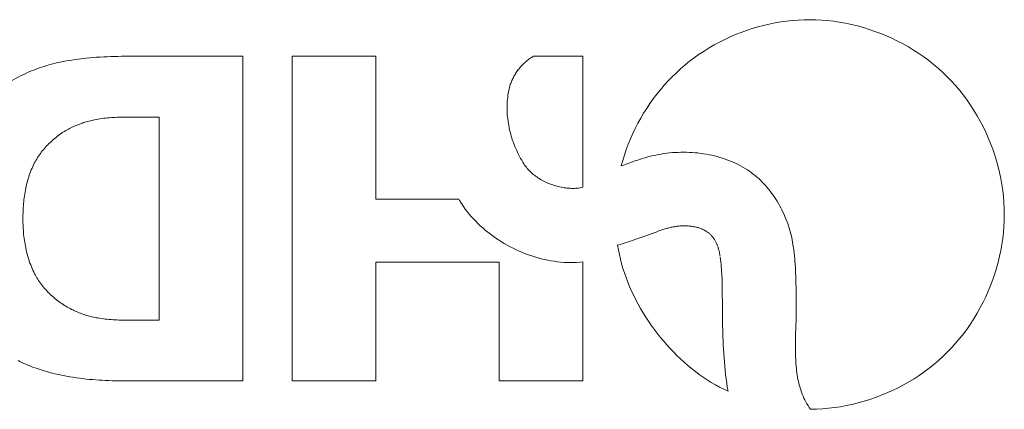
# Model space of a CAD drawing. Header units: millimetres. Extents: x 3925 to 5043, y -86 to 778.
# Tile 41 of 256: x 4266.56 to 4269.87, y -7.03 to -5.73. Entities that reach past the tile are written whole.
import ezdxf

# ---------------------------------------------------------------- set-up
doc = ezdxf.new("R2010")
doc.units = ezdxf.units.MM
doc.header["$LTSCALE"] = 46.255
doc.layers.add('H30K-IO-LABEDXF_CONTINUOUS_LINE', color=7, linetype='CONTINUOUS')

msp = doc.modelspace()

# ---------------------------------------------------------------- linework, layer by layer
at = {"layer": 'H30K-IO-LABEDXF_CONTINUOUS_LINE', "color": 7, "linetype": 'Continuous', "lineweight": 0}
for p, q in [((4266.9164, -5.8481), (4267.3116, -5.8481)), ((4267.3116, -5.8481), (4267.3116, -6.9355)), ((4267.4771, -5.8481), (4267.4771, -6.9355)), ((4267.7574, -5.8481), (4267.4771, -5.8481)), ((4267.7574, -6.3272), (4267.7574, -5.8481)), ((4268.4518, -5.8481), (4268.2869, -5.8481)), ((4268.4518, -6.287), (4268.4518, -5.8481)), ((4266.9285, -6.0518), (4266.9157, -6.0519)), ((4266.9413, -6.0517), (4266.9285, -6.0518)), ((4267.0312, -6.0517), (4266.9413, -6.0517)), ((4267.0312, -6.7324), (4267.0312, -6.0517)), ((4268.5824, -6.215), (4268.6064, -6.2062)), ((4268.0364, -6.3272), (4267.7574, -6.3272)), ((4268.0387, -6.3311), (4268.0364, -6.3272)), ((4268.0403, -6.3337), (4268.0387, -6.3311)), ((4268.6597, -6.4506), (4268.6433, -6.4565)), ((4268.6875, -6.4403), (4268.6597, -6.4506)), ((4267.7574, -6.9355), (4267.7574, -6.5375)), ((4267.7574, -6.5375), (4268.1715, -6.5375)), ((4268.1715, -6.5375), (4268.1715, -6.9355)), ((4268.4518, -6.9355), (4268.4518, -6.5368)), ((4268.9197, -6.6323), (4268.9195, -6.6164)), ((4268.92, -6.6879), (4268.9197, -6.6323)), ((4269.1667, -6.6055), (4269.1671, -6.6254)), ((4269.1671, -6.6254), (4269.1674, -6.6553)), ((4268.9204, -6.7163), (4268.92, -6.6879)), ((4266.9411, -6.7324), (4267.0312, -6.7324)), ((4268.9209, -6.7446), (4268.9204, -6.7163)), ((4269.1676, -6.7152), (4269.1673, -6.7305)), ((4268.9216, -6.773), (4268.9209, -6.7446)), ((4269.1658, -6.7849), (4269.1655, -6.8005)), ((4267.4771, -6.9355), (4267.7574, -6.9355)), ((4268.1715, -6.9355), (4268.4518, -6.9355))]:
    msp.add_line(p, q, dxfattribs=at)
for points in [[(4269.213, -5.7257), (4269.1936, -5.726), (4269.1742, -5.7269), (4269.1547, -5.7284), (4269.1353, -5.7305), (4269.1159, -5.7332), (4269.0965, -5.7365), (4269.0772, -5.7404), (4269.058, -5.7448), (4269.0389, -5.7499), (4269.02, -5.7555), (4269.0012, -5.7616), (4268.9825, -5.7683), (4268.9641, -5.7756), (4268.9458, -5.7834), (4268.9278, -5.7918), (4268.9101, -5.8006), (4268.8926, -5.8101), (4268.8754, -5.82), (4268.8585, -5.8305), (4268.842, -5.8415), (4268.8258, -5.853), (4268.81, -5.865), (4268.7948, -5.8772), (4268.7801, -5.89), (4268.7657, -5.9031), (4268.7517, -5.9167), (4268.7382, -5.9308), (4268.7251, -5.9452), (4268.7124, -5.96), (4268.7002, -5.9751), (4268.6884, -5.9906), (4268.6771, -6.0065), (4268.6663, -6.0226), (4268.6559, -6.039), (4268.6461, -6.0557), (4268.6367, -6.0727), (4268.6279, -6.0899), (4268.6195, -6.1073), (4268.6117, -6.1249), (4268.6045, -6.1428), (4268.5977, -6.1607), (4268.5916, -6.1789), (4268.586, -6.1971), (4268.581, -6.2155)], [(4269.8656, -6.3782), (4269.8652, -6.3582), (4269.8642, -6.3382), (4269.8626, -6.3181), (4269.8603, -6.298), (4269.8574, -6.278), (4269.8538, -6.258), (4269.8496, -6.238), (4269.8448, -6.2182), (4269.8393, -6.1984), (4269.8333, -6.1789), (4269.8267, -6.1594), (4269.8194, -6.1402), (4269.8116, -6.1211), (4269.8032, -6.1023), (4269.7942, -6.0837), (4269.7847, -6.0654), (4269.7746, -6.0474), (4269.7639, -6.0298), (4269.7527, -6.0124), (4269.741, -5.9954), (4269.7287, -5.9788), (4269.7159, -5.9627), (4269.7026, -5.9469), (4269.6888, -5.9316), (4269.6744, -5.9168), (4269.6596, -5.9024), (4269.6443, -5.8886), (4269.6286, -5.8753), (4269.6124, -5.8625), (4269.5958, -5.8502), (4269.5788, -5.8385), (4269.5614, -5.8273), (4269.5438, -5.8166), (4269.5258, -5.8065), (4269.5075, -5.797), (4269.4889, -5.788), (4269.4701, -5.7796), (4269.451, -5.7718), (4269.4318, -5.7646), (4269.4124, -5.7579), (4269.3928, -5.7519), (4269.373, -5.7465), (4269.3532, -5.7416), (4269.3333, -5.7374), (4269.3133, -5.7339), (4269.2932, -5.7309), (4269.2732, -5.7286), (4269.2531, -5.727), (4269.233, -5.726), (4269.213, -5.7257)], [(4266.5289, -5.9343), (4266.5362, -5.93), (4266.5436, -5.9258), (4266.5511, -5.9217), (4266.5586, -5.9177), (4266.5663, -5.9138), (4266.5739, -5.9101), (4266.5817, -5.9064), (4266.5895, -5.9029), (4266.5974, -5.8995), (4266.6053, -5.8963), (4266.6132, -5.8931), (4266.6213, -5.8901), (4266.6293, -5.8873), (4266.6374, -5.8845), (4266.6456, -5.8819), (4266.6538, -5.8794), (4266.662, -5.877), (4266.6702, -5.8747), (4266.6785, -5.8726), (4266.6868, -5.8706), (4266.6951, -5.8688), (4266.7034, -5.867)], [(4266.7034, -5.867), (4266.7151, -5.8648), (4266.7268, -5.8627), (4266.7385, -5.8608), (4266.7503, -5.8591), (4266.762, -5.8575), (4266.7738, -5.856), (4266.7857, -5.8547), (4266.7975, -5.8535), (4266.8094, -5.8525), (4266.8212, -5.8516), (4266.8331, -5.8508), (4266.845, -5.8501), (4266.8569, -5.8495), (4266.8688, -5.8491), (4266.8807, -5.8487), (4266.8926, -5.8484), (4266.9045, -5.8482), (4266.9164, -5.8481)], [(4268.2869, -5.8481), (4268.2837, -5.8499), (4268.2805, -5.8519), (4268.2773, -5.8539), (4268.2742, -5.856), (4268.2711, -5.8581), (4268.2681, -5.8604), (4268.2651, -5.8627), (4268.2621, -5.8651), (4268.2592, -5.8676), (4268.2564, -5.8702), (4268.2536, -5.8728), (4268.2508, -5.8755), (4268.2481, -5.8782), (4268.2455, -5.881), (4268.2429, -5.8839), (4268.2404, -5.8868), (4268.2379, -5.8898), (4268.2356, -5.8928), (4268.2332, -5.8959), (4268.231, -5.899), (4268.2288, -5.9022), (4268.2267, -5.9054), (4268.2246, -5.9087), (4268.2227, -5.912), (4268.2208, -5.9153), (4268.219, -5.9187), (4268.2173, -5.9221), (4268.2156, -5.9256), (4268.2141, -5.929), (4268.2126, -5.9325), (4268.2112, -5.936), (4268.21, -5.9395), (4268.2088, -5.9431), (4268.2077, -5.9467), (4268.2067, -5.9502)], [(4268.2067, -5.9502), (4268.2049, -5.9571), (4268.2034, -5.9641), (4268.202, -5.9711), (4268.2009, -5.9782), (4268.1999, -5.9853), (4268.1991, -5.9924), (4268.1986, -5.9996), (4268.1981, -6.0069), (4268.1979, -6.0141), (4268.1979, -6.0214), (4268.198, -6.0287), (4268.1983, -6.036), (4268.1987, -6.0434), (4268.1994, -6.0507), (4268.2002, -6.058), (4268.2011, -6.0653), (4268.2022, -6.0726), (4268.2035, -6.0799), (4268.2049, -6.0872), (4268.2065, -6.0944), (4268.2082, -6.1016), (4268.2101, -6.1088), (4268.2121, -6.1159), (4268.2143, -6.123), (4268.2166, -6.1301), (4268.2191, -6.137), (4268.2216, -6.144), (4268.2244, -6.1508), (4268.2272, -6.1576), (4268.2302, -6.1643), (4268.2333, -6.1709), (4268.2365, -6.1774), (4268.2398, -6.1839), (4268.2433, -6.1902), (4268.2469, -6.1965), (4268.2505, -6.2026), (4268.2543, -6.2086)], [(4266.8137, -6.061), (4266.8092, -6.0619), (4266.8047, -6.0629), (4266.8002, -6.064), (4266.7957, -6.0651), (4266.7912, -6.0663), (4266.7867, -6.0676), (4266.7823, -6.0689), (4266.7778, -6.0704), (4266.7734, -6.0718), (4266.769, -6.0734), (4266.7647, -6.075), (4266.7603, -6.0766), (4266.756, -6.0784), (4266.7517, -6.0801), (4266.7474, -6.082), (4266.7432, -6.0839), (4266.7389, -6.0858), (4266.7348, -6.0878), (4266.7306, -6.0899), (4266.7265, -6.092), (4266.7224, -6.0942)], [(4266.9157, -6.0519), (4266.9092, -6.0521), (4266.9028, -6.0522), (4266.8964, -6.0524), (4266.89, -6.0526), (4266.8836, -6.0529), (4266.8772, -6.0533), (4266.8708, -6.0537), (4266.8644, -6.0542), (4266.858, -6.0547), (4266.8517, -6.0553), (4266.8453, -6.056), (4266.839, -6.0568), (4266.8326, -6.0577), (4266.8263, -6.0587), (4266.82, -6.0598), (4266.8137, -6.061)], [(4266.7224, -6.0942), (4266.7177, -6.0969), (4266.7131, -6.0998), (4266.7085, -6.1027), (4266.7039, -6.1057), (4266.6994, -6.1089), (4266.6949, -6.1121), (4266.6905, -6.1154), (4266.6862, -6.1187), (4266.6819, -6.1222), (4266.6776, -6.1257), (4266.6735, -6.1294), (4266.6694, -6.1331), (4266.6653, -6.1369), (4266.6613, -6.1407), (4266.6575, -6.1446), (4266.6536, -6.1486), (4266.6499, -6.1527), (4266.6462, -6.1569), (4266.6427, -6.1611), (4266.6392, -6.1654), (4266.6358, -6.1697), (4266.6325, -6.1741), (4266.6293, -6.1786), (4266.6262, -6.1831), (4266.6232, -6.1877), (4266.6203, -6.1923), (4266.6175, -6.197), (4266.6149, -6.2017), (4266.6123, -6.2065), (4266.6099, -6.2113)], [(4268.6609, -6.1879), (4268.6697, -6.1854), (4268.6785, -6.183), (4268.6875, -6.1808), (4268.6966, -6.1789), (4268.7057, -6.1771), (4268.7149, -6.1755), (4268.7241, -6.1741), (4268.7335, -6.1728), (4268.7428, -6.1718), (4268.7523, -6.171), (4268.7617, -6.1703), (4268.7712, -6.1699), (4268.7807, -6.1696), (4268.7902, -6.1695), (4268.7997, -6.1697), (4268.8093, -6.17), (4268.8188, -6.1705), (4268.8283, -6.1712), (4268.8378, -6.1721), (4268.8472, -6.1733), (4268.8566, -6.1746), (4268.866, -6.1761), (4268.8753, -6.1778), (4268.8846, -6.1798), (4268.8938, -6.1819), (4268.9029, -6.1842), (4268.912, -6.1868), (4268.9209, -6.1895), (4268.9298, -6.1925), (4268.9386, -6.1957), (4268.9472, -6.1991), (4268.9558, -6.2026), (4268.9642, -6.2065), (4268.9725, -6.2105), (4268.9806, -6.2147), (4268.9886, -6.2191), (4268.9965, -6.2238), (4269.0041, -6.2287)], [(4268.6064, -6.2062), (4268.6185, -6.2019), (4268.6245, -6.1998), (4268.6305, -6.1977), (4268.6366, -6.1957), (4268.6426, -6.1937), (4268.6487, -6.1917), (4268.6548, -6.1898), (4268.6609, -6.1879)], [(4266.6099, -6.2113), (4266.6071, -6.2171), (4266.6046, -6.2229), (4266.6021, -6.2288), (4266.5997, -6.2348), (4266.5975, -6.2408), (4266.5954, -6.2468), (4266.5934, -6.2529), (4266.5915, -6.259), (4266.5897, -6.2652), (4266.5881, -6.2714), (4266.5865, -6.2777), (4266.5851, -6.2839), (4266.5837, -6.2902), (4266.5825, -6.2966), (4266.5813, -6.3029), (4266.5802, -6.3093), (4266.5793, -6.3157), (4266.5784, -6.3221), (4266.5776, -6.3285), (4266.5769, -6.335), (4266.5763, -6.3414), (4266.5758, -6.3479), (4266.5753, -6.3543), (4266.5749, -6.3607), (4266.5746, -6.3672), (4266.5744, -6.3736), (4266.5742, -6.38), (4266.5741, -6.3864), (4266.5741, -6.3928)], [(4268.2543, -6.2086), (4268.2569, -6.2125), (4268.2596, -6.2162), (4268.2625, -6.2199), (4268.2654, -6.2236), (4268.2686, -6.2271), (4268.2718, -6.2306), (4268.2751, -6.234), (4268.2786, -6.2373), (4268.2822, -6.2405), (4268.2859, -6.2436), (4268.2897, -6.2467), (4268.2936, -6.2496), (4268.2975, -6.2525), (4268.3016, -6.2552), (4268.3058, -6.2579), (4268.31, -6.2605), (4268.3143, -6.263), (4268.3187, -6.2654), (4268.3231, -6.2677), (4268.3276, -6.2699), (4268.3322, -6.272), (4268.3368, -6.274), (4268.3415, -6.2758), (4268.3462, -6.2776), (4268.3509, -6.2793), (4268.3557, -6.2809), (4268.3605, -6.2823), (4268.3654, -6.2836), (4268.3702, -6.2849), (4268.3751, -6.286), (4268.38, -6.287), (4268.3849, -6.2879), (4268.3898, -6.2886), (4268.3947, -6.2893), (4268.3996, -6.2898), (4268.4045, -6.2902), (4268.4094, -6.2904), (4268.4142, -6.2906), (4268.419, -6.2906), (4268.4238, -6.2905), (4268.4286, -6.2903), (4268.4333, -6.2899), (4268.438, -6.2894), (4268.4427, -6.2887), (4268.4473, -6.288), (4268.4518, -6.287)], [(4269.0041, -6.2287), (4269.0107, -6.2331), (4269.0171, -6.2377), (4269.0235, -6.2426), (4269.0297, -6.2476), (4269.0358, -6.2528), (4269.0418, -6.2581), (4269.0476, -6.2636), (4269.0534, -6.2693), (4269.059, -6.2752), (4269.0645, -6.2812), (4269.0698, -6.2873), (4269.075, -6.2936), (4269.0801, -6.3), (4269.0851, -6.3065), (4269.0899, -6.3132), (4269.0946, -6.32), (4269.0991, -6.3268), (4269.1035, -6.3338), (4269.1077, -6.3409), (4269.1118, -6.3481), (4269.1158, -6.3554), (4269.1196, -6.3627), (4269.1232, -6.3701), (4269.1267, -6.3776), (4269.13, -6.3852), (4269.1332, -6.3928), (4269.1362, -6.4004), (4269.139, -6.4081), (4269.1417, -6.4159), (4269.1442, -6.4237), (4269.1465, -6.4315), (4269.1487, -6.4393), (4269.1507, -6.4472), (4269.1525, -6.455), (4269.1541, -6.4629), (4269.1555, -6.4708), (4269.1568, -6.4786), (4269.1592, -6.4963)], [(4268.0452, -6.3414), (4268.0443, -6.3401), (4268.0435, -6.3389), (4268.0427, -6.3376), (4268.0419, -6.3363), (4268.0411, -6.335), (4268.0403, -6.3337)], [(4268.4518, -6.5368), (4268.4414, -6.5379), (4268.4309, -6.5386), (4268.4203, -6.5391), (4268.4097, -6.5392), (4268.399, -6.5389), (4268.3882, -6.5384), (4268.3775, -6.5376), (4268.3667, -6.5364), (4268.3559, -6.535), (4268.3451, -6.5332), (4268.3343, -6.5312), (4268.3235, -6.5289), (4268.3127, -6.5263), (4268.302, -6.5235), (4268.2913, -6.5203), (4268.2807, -6.5169), (4268.2701, -6.5133), (4268.2596, -6.5094), (4268.2492, -6.5052), (4268.2388, -6.5008), (4268.2286, -6.4962), (4268.2184, -6.4913), (4268.2084, -6.4862), (4268.1985, -6.4808), (4268.1887, -6.4753), (4268.1791, -6.4695), (4268.1696, -6.4635), (4268.1603, -6.4573), (4268.1511, -6.4509), (4268.1421, -6.4443), (4268.1334, -6.4375), (4268.1248, -6.4305), (4268.1164, -6.4233), (4268.1082, -6.416), (4268.1003, -6.4085), (4268.0926, -6.4008), (4268.0851, -6.393), (4268.0779, -6.3849), (4268.071, -6.3768), (4268.0643, -6.3685), (4268.0579, -6.36), (4268.0518, -6.3514), (4268.0452, -6.3414)], [(4266.5741, -6.3928), (4266.5741, -6.3993), (4266.5742, -6.4058), (4266.5744, -6.4123), (4266.5747, -6.4188), (4266.5751, -6.4254), (4266.5755, -6.4319), (4266.576, -6.4384), (4266.5766, -6.445), (4266.5774, -6.4515), (4266.5782, -6.458), (4266.5791, -6.4645), (4266.58, -6.471), (4266.5811, -6.4775), (4266.5823, -6.484), (4266.5836, -6.4904), (4266.585, -6.4968), (4266.5865, -6.5032), (4266.5881, -6.5096), (4266.5898, -6.5159), (4266.5916, -6.5221), (4266.5936, -6.5284), (4266.5956, -6.5346), (4266.5978, -6.5407), (4266.6001, -6.5468), (4266.6024, -6.5528), (4266.605, -6.5588), (4266.6076, -6.5647), (4266.6104, -6.5706), (4266.6133, -6.5764)], [(4269.2158, -7.0306), (4269.2358, -7.0302), (4269.2558, -7.0291), (4269.2758, -7.0274), (4269.2958, -7.025), (4269.3158, -7.022), (4269.3357, -7.0184), (4269.3556, -7.0142), (4269.3753, -7.0093), (4269.395, -7.0038), (4269.4145, -6.9977), (4269.4338, -6.991), (4269.453, -6.9838), (4269.472, -6.9759), (4269.4907, -6.9675), (4269.5092, -6.9585), (4269.5274, -6.9489), (4269.5453, -6.9388), (4269.5629, -6.9281), (4269.5802, -6.9169), (4269.5971, -6.9052), (4269.6136, -6.8929), (4269.6297, -6.8801), (4269.6454, -6.8668), (4269.6606, -6.853), (4269.6754, -6.8386), (4269.6896, -6.8238), (4269.7034, -6.8085), (4269.7166, -6.7928), (4269.7294, -6.7766), (4269.7416, -6.7601), (4269.7533, -6.7431), (4269.7644, -6.7258), (4269.775, -6.7082), (4269.7851, -6.6902), (4269.7946, -6.6719), (4269.8035, -6.6534), (4269.8119, -6.6346), (4269.8196, -6.6156), (4269.8268, -6.5964), (4269.8335, -6.5771), (4269.8395, -6.5575), (4269.8449, -6.5378), (4269.8497, -6.518), (4269.8538, -6.4982), (4269.8574, -6.4782), (4269.8603, -6.4582), (4269.8626, -6.4382), (4269.8643, -6.4182), (4269.8652, -6.3982), (4269.8656, -6.3782)], [(4268.732, -6.4252), (4268.7271, -6.4267), (4268.7221, -6.4283), (4268.7171, -6.4299), (4268.7122, -6.4316), (4268.7072, -6.4333), (4268.7023, -6.435), (4268.6974, -6.4368), (4268.6875, -6.4403)], [(4268.8683, -6.4358), (4268.8656, -6.4341), (4268.8628, -6.4324), (4268.8599, -6.4308), (4268.857, -6.4294), (4268.8541, -6.428), (4268.8511, -6.4267), (4268.848, -6.4254), (4268.8449, -6.4243), (4268.8418, -6.4232), (4268.8387, -6.4222), (4268.8355, -6.4213), (4268.8323, -6.4205), (4268.829, -6.4197), (4268.8257, -6.419), (4268.8224, -6.4184), (4268.8191, -6.4179), (4268.8158, -6.4174), (4268.8124, -6.417), (4268.809, -6.4167), (4268.8057, -6.4164), (4268.8023, -6.4162), (4268.7988, -6.4161), (4268.7954, -6.416), (4268.792, -6.416), (4268.7886, -6.4161), (4268.7851, -6.4162), (4268.7817, -6.4163), (4268.7783, -6.4166), (4268.7749, -6.4169), (4268.7715, -6.4172), (4268.7681, -6.4176), (4268.7647, -6.418), (4268.7613, -6.4185), (4268.758, -6.4191), (4268.7546, -6.4197), (4268.7513, -6.4203), (4268.748, -6.421), (4268.7448, -6.4218), (4268.7416, -6.4226), (4268.7384, -6.4234), (4268.7352, -6.4243), (4268.732, -6.4252)], [(4268.9121, -6.5176), (4268.9119, -6.5154), (4268.9115, -6.5131), (4268.9112, -6.5108), (4268.9108, -6.5086), (4268.9103, -6.5063), (4268.9098, -6.504), (4268.9093, -6.5017), (4268.9088, -6.4994), (4268.9082, -6.4971), (4268.9075, -6.4949), (4268.9069, -6.4926), (4268.9062, -6.4903), (4268.9054, -6.4881), (4268.9046, -6.4858), (4268.9038, -6.4836), (4268.9029, -6.4813), (4268.902, -6.4791), (4268.9011, -6.477), (4268.9001, -6.4748), (4268.8991, -6.4726), (4268.898, -6.4705), (4268.8969, -6.4684), (4268.8958, -6.4664), (4268.8946, -6.4643), (4268.8934, -6.4623), (4268.8921, -6.4603), (4268.8908, -6.4584), (4268.8894, -6.4565), (4268.8881, -6.4546), (4268.8866, -6.4528), (4268.8852, -6.451), (4268.8837, -6.4493), (4268.8821, -6.4476), (4268.8805, -6.4459), (4268.8789, -6.4443), (4268.8773, -6.4427), (4268.8756, -6.4412), (4268.8738, -6.4398), (4268.872, -6.4384), (4268.8702, -6.4371), (4268.8683, -6.4358)], [(4268.6433, -6.4565), (4268.6268, -6.4623), (4268.6185, -6.4652), (4268.6103, -6.468), (4268.602, -6.4708), (4268.5937, -6.4735), (4268.5853, -6.4761), (4268.577, -6.4787), (4268.5686, -6.4812)], [(4268.5686, -6.4812), (4268.5713, -6.4967), (4268.5745, -6.5122), (4268.5781, -6.5277), (4268.5822, -6.5432), (4268.5867, -6.5586), (4268.5917, -6.5739), (4268.597, -6.5892), (4268.6028, -6.6044), (4268.609, -6.6195), (4268.6156, -6.6345), (4268.6225, -6.6493), (4268.6299, -6.6641), (4268.6376, -6.6787), (4268.6457, -6.6931), (4268.6541, -6.7074), (4268.6629, -6.7215), (4268.672, -6.7354), (4268.6814, -6.7491), (4268.6912, -6.7626), (4268.7012, -6.7759), (4268.7116, -6.789), (4268.7222, -6.8018), (4268.7332, -6.8143), (4268.7444, -6.8266), (4268.7558, -6.8386), (4268.7675, -6.8503), (4268.7795, -6.8617), (4268.7917, -6.8727), (4268.8041, -6.8835), (4268.8167, -6.8939), (4268.8296, -6.904), (4268.8426, -6.9137), (4268.8559, -6.923), (4268.8693, -6.9319), (4268.8829, -6.9405), (4268.8967, -6.9486), (4268.9106, -6.9563), (4268.9247, -6.9636), (4268.9389, -6.9704)], [(4269.1592, -6.4963), (4269.1604, -6.5062), (4269.1615, -6.5161), (4269.1625, -6.526), (4269.1633, -6.5359), (4269.1641, -6.5458), (4269.1647, -6.5557), (4269.1653, -6.5657), (4269.1657, -6.5756), (4269.1661, -6.5856), (4269.1664, -6.5955), (4269.1667, -6.6055)], [(4268.9195, -6.6164), (4268.9193, -6.6085), (4268.9191, -6.6005), (4268.9188, -6.5926), (4268.9184, -6.5846), (4268.918, -6.5767), (4268.9175, -6.5688), (4268.917, -6.5609), (4268.9163, -6.553), (4268.9155, -6.5451), (4268.9147, -6.5372), (4268.9137, -6.5293), (4268.9125, -6.5215)], [(4266.6133, -6.5764), (4266.6158, -6.5812), (4266.6184, -6.5859), (4266.6211, -6.5905), (4266.624, -6.5951), (4266.6269, -6.5997), (4266.63, -6.6042), (4266.6331, -6.6086), (4266.6364, -6.613), (4266.6398, -6.6173), (4266.6432, -6.6215), (4266.6468, -6.6257), (4266.6504, -6.6298), (4266.6541, -6.6339), (4266.6579, -6.6378), (4266.6618, -6.6417), (4266.6658, -6.6456), (4266.6698, -6.6493), (4266.6739, -6.653), (4266.6781, -6.6566), (4266.6823, -6.6601), (4266.6866, -6.6636), (4266.691, -6.667), (4266.6954, -6.6703), (4266.6998, -6.6735), (4266.7043, -6.6766), (4266.7089, -6.6796), (4266.7135, -6.6826), (4266.7182, -6.6854), (4266.7228, -6.6882), (4266.7276, -6.6908), (4266.7323, -6.6934), (4266.7371, -6.6959)], [(4269.1674, -6.6553), (4269.1678, -6.6926), (4269.1678, -6.7001), (4269.1677, -6.7077), (4269.1676, -6.7152)], [(4266.7371, -6.6959), (4266.7413, -6.6979), (4266.7454, -6.6999), (4266.7497, -6.7018), (4266.7539, -6.7036), (4266.7582, -6.7054), (4266.7625, -6.7072), (4266.7668, -6.7088), (4266.7712, -6.7104), (4266.7755, -6.712), (4266.7799, -6.7135), (4266.7844, -6.7149), (4266.7888, -6.7163), (4266.7932, -6.7176), (4266.7977, -6.7188), (4266.8022, -6.72), (4266.8067, -6.7211), (4266.8112, -6.7221), (4266.8157, -6.7231), (4266.8203, -6.724), (4266.8248, -6.7248)], [(4266.8248, -6.7248), (4266.8312, -6.7258), (4266.8376, -6.7267), (4266.844, -6.7276), (4266.8505, -6.7283), (4266.8569, -6.729), (4266.8633, -6.7296), (4266.8698, -6.7301), (4266.8763, -6.7306), (4266.8827, -6.731), (4266.8892, -6.7313), (4266.8957, -6.7316), (4266.9022, -6.7318), (4266.9087, -6.732), (4266.9151, -6.7321), (4266.9216, -6.7322), (4266.9281, -6.7323), (4266.9411, -6.7324)], [(4269.1673, -6.7305), (4269.1667, -6.7537), (4269.1658, -6.7849)], [(4268.9389, -6.9704), (4268.9366, -6.9565), (4268.9345, -6.9425), (4268.9326, -6.9284), (4268.9309, -6.9144), (4268.9294, -6.9003), (4268.928, -6.8862), (4268.9268, -6.8721), (4268.9257, -6.858), (4268.9248, -6.8438), (4268.9239, -6.8297), (4268.9232, -6.8155), (4268.9226, -6.8014), (4268.922, -6.7872), (4268.9216, -6.773)], [(4269.1655, -6.8005), (4269.1653, -6.8083), (4269.1652, -6.8161), (4269.1652, -6.824), (4269.1652, -6.8318), (4269.1653, -6.8395), (4269.1655, -6.8473), (4269.1657, -6.855), (4269.166, -6.8628), (4269.1664, -6.8704), (4269.1669, -6.8781), (4269.1675, -6.8857), (4269.1682, -6.8933), (4269.169, -6.9008), (4269.17, -6.9083), (4269.1711, -6.9157), (4269.1723, -6.9231), (4269.1736, -6.9304), (4269.1751, -6.9377), (4269.1768, -6.9449), (4269.1786, -6.952), (4269.1806, -6.959), (4269.1828, -6.966), (4269.1852, -6.9729), (4269.1877, -6.9797), (4269.1905, -6.9864), (4269.1934, -6.993), (4269.1966, -6.9995), (4269.2, -7.006), (4269.2036, -7.0123), (4269.2074, -7.0185), (4269.2115, -7.0246), (4269.2158, -7.0306)], [(4266.6879, -6.9132), (4266.6809, -6.9115), (4266.6738, -6.9098), (4266.6668, -6.908), (4266.6598, -6.9061), (4266.6527, -6.9041), (4266.6457, -6.9021), (4266.6388, -6.9), (4266.6318, -6.8978), (4266.6249, -6.8955), (4266.618, -6.8931), (4266.6111, -6.8907), (4266.6042, -6.8881), (4266.5974, -6.8855), (4266.5907, -6.8828), (4266.584, -6.88), (4266.5773, -6.8771), (4266.5707, -6.874), (4266.5641, -6.8709), (4266.5576, -6.8677)], [(4267.3116, -6.9355), (4266.9064, -6.9354), (4266.8954, -6.9353), (4266.8844, -6.9351), (4266.8734, -6.9349), (4266.8624, -6.9345), (4266.8514, -6.9341), (4266.8404, -6.9335), (4266.8294, -6.9329), (4266.8184, -6.9321), (4266.8074, -6.9313), (4266.7964, -6.9303), (4266.7855, -6.9292), (4266.7745, -6.928), (4266.7636, -6.9266), (4266.7527, -6.9252), (4266.7419, -6.9235), (4266.731, -6.9218), (4266.7202, -6.9199), (4266.7094, -6.9178), (4266.6987, -6.9156), (4266.6879, -6.9132)]]:
    msp.add_lwpolyline(points, dxfattribs=at)

doc.saveas('drawing.dxf')
